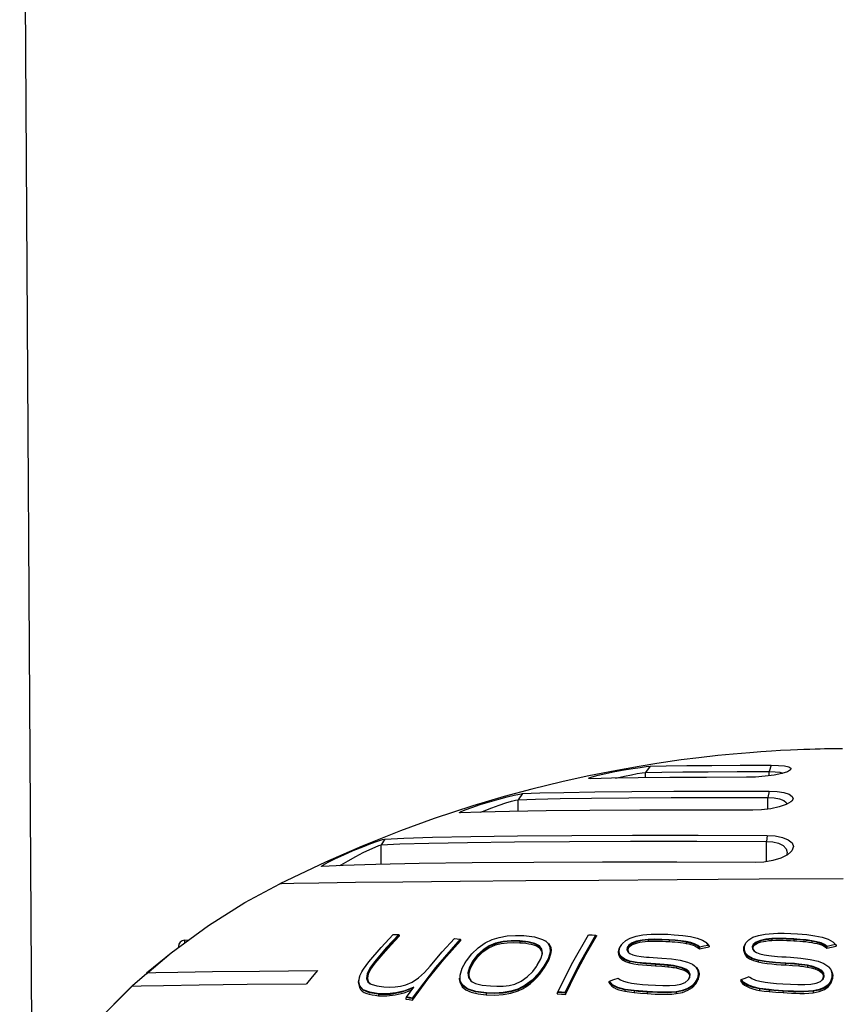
# Model space of a CAD drawing. Extents: x 0 to 420, y 0 to 297.
# Tile 12 of 93: x 92 to 113, y 99 to 125. Entities that reach past the tile are written whole.
import ezdxf

# ---------------------------------------------------------------- set-up
doc = ezdxf.new("R2010")
doc.units = 0
doc.header["$LTSCALE"] = 23.1
doc.layers.get('0').update_dxf_attribs({"linetype": 'CONTINUOUS'})
doc.layers.add('AXES', color=7, linetype='CONTINUOUS')
doc.layers.add('DIM_PILOTEES', color=7, linetype='CONTINUOUS')
doc.dimstyles.get("Standard").update_dxf_attribs({"dimtxt": 2.5, "dimasz": 2.5, "dimexe": 1.25, "dimexo": 0.625, "dimtad": 1, "dimcen": 2.5, "dimazin": 3, "dimtfac": 1, "dimtmove": 0, "dimatfit": 3})

# ---------------------------------------------------------------- blocks, each defined once
blk = doc.blocks.new('_FILLED')
at = {"color": 0, "linetype": 'BYBLOCK'}
blk.add_solid([(0, 0), (-1, 0.1667), (-1, -0.1667)], dxfattribs=at)
blk = doc.blocks.new('*D4')
at = {"layer": 'DIM_PILOTEES', "color": 2, "linetype": 'CONTINUOUS'}
for p, q in [((134.001, 85.386), (133.602, 150.083)), ((92.087, 85.818), (91.693, 149.825)), ((133.615, 148.083), (120.36, 148.001)), ((91.706, 147.825), (104.96, 147.907))]:
    blk.add_line(p, q, dxfattribs=at)
at = {"layer": 'DIM_PILOTEES', "color": 2, "linetype": 'CONTINUOUS', "xscale": 3, "yscale": 3, "zscale": 3}
for p, rotation in [((133.615, 148.083), 0.352673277), ((91.706, 147.825), 180.352673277)]:
    blk.add_blockref('_FILLED', p, dxfattribs=dict(at, rotation=rotation))

msp = doc.modelspace()

# ---------------------------------------------------------------- linework, layer by layer
at = {"color": 9, "linetype": 'CONTINUOUS'}
for p, q in [((107.961, 105.44), (107.835, 105.276)), ((111.085, 105.469), (111.031, 105.306)), ((107.835, 105.143), (107.835, 105.276)), ((111.032, 105.197), (111.031, 105.306)), ((104.668, 104.736), (104.551, 104.576)), ((111.029, 104.796), (110.997, 104.637)), ((110.999, 104.337), (110.997, 104.637)), ((104.553, 104.28), (104.551, 104.576)), ((110.98, 103.658), (110.96, 103.504)), ((101.118, 103.565), (101.016, 103.411)), ((101.019, 102.912), (101.016, 103.411)), ((110.963, 102.982), (110.96, 103.504)), ((95.943, 100.956), (95.943, 100.883)), ((103.97, 100.866), (103.967, 100.879)), ((103.97, 100.866), (103.97, 100.833)), ((104.595, 100.925), (104.599, 100.938)), ((104.595, 100.925), (104.595, 100.892)), ((105.098, 100.796), (105.108, 100.809)), ((105.338, 100.87), (105.319, 100.883)), ((107.904, 100.961), (107.905, 100.974)), ((107.904, 100.961), (107.904, 100.928)), ((108.45, 100.954), (108.453, 100.967)), ((108.45, 100.954), (108.45, 100.921)), ((108.886, 100.907), (108.891, 100.92)), ((108.886, 100.907), (108.886, 100.874)), ((111.098, 100.983), (111.098, 100.996)), ((111.098, 100.983), (111.098, 100.95)), ((111.667, 100.976), (111.668, 100.989)), ((111.667, 100.976), (111.667, 100.943)), ((112.129, 100.929), (112.133, 100.942)), ((112.129, 100.929), (112.129, 100.896)), ((105.098, 100.796), (105.098, 100.764)), ((107.167, 100.755), (107.179, 100.768)), ((107.389, 100.754), (107.389, 100.733)), ((110.378, 100.777), (110.393, 100.79)), ((110.611, 100.777), (110.611, 100.756)), ((100.866, 100.386), (100.847, 100.399)), ((100.866, 100.386), (100.866, 100.364)), ((103.407, 100.408), (103.387, 100.421)), ((103.407, 100.408), (103.407, 100.387)), ((105.04, 100.298), (105.048, 100.31)), ((107.429, 100.407), (107.435, 100.419)), ((107.429, 100.407), (107.429, 100.372)), ((108.096, 100.33), (108.099, 100.343)), ((108.096, 100.33), (108.096, 100.295)), ((108.419, 100.306), (108.422, 100.318)), ((108.419, 100.306), (108.419, 100.27)), ((110.742, 100.43), (110.747, 100.442)), ((110.742, 100.43), (110.742, 100.395)), ((111.455, 100.353), (111.456, 100.366)), ((111.455, 100.353), (111.455, 100.317)), ((111.794, 100.329), (111.797, 100.341)), ((111.794, 100.329), (111.795, 100.293)), ((112.015, 100.299), (112.019, 100.312)), ((112.015, 100.299), (112.016, 100.264)), ((105.236, 100.276), (105.217, 100.289)), ((105.236, 100.276), (105.236, 100.252)), ((108.627, 100.277), (108.632, 100.289)), ((108.627, 100.277), (108.627, 100.241)), ((103.108, 99.791), (103.117, 99.803)), ((103.108, 99.791), (103.108, 99.755)), ((103.349, 99.897), (103.329, 99.909)), ((109.194, 99.963), (109.177, 99.975)), ((109.194, 99.963), (109.195, 99.939)), ((112.665, 99.986), (112.648, 99.998)), ((112.665, 99.986), (112.665, 99.962)), ((100.457, 99.769), (100.465, 99.781)), ((100.457, 99.769), (100.457, 99.733)), ((100.954, 99.563), (100.958, 99.575)), ((100.954, 99.563), (100.954, 99.524)), ((103.731, 99.586), (103.735, 99.598)), ((103.731, 99.586), (103.731, 99.548)), ((104.554, 99.685), (104.549, 99.697)), ((104.554, 99.685), (104.554, 99.648)), ((107.31, 99.676), (107.314, 99.688)), ((107.31, 99.676), (107.31, 99.638)), ((107.543, 99.646), (107.546, 99.658)), ((107.543, 99.646), (107.543, 99.607)), ((107.881, 99.618), (107.883, 99.63)), ((107.881, 99.618), (107.881, 99.579)), ((108.634, 99.616), (108.633, 99.627)), ((108.634, 99.616), (108.634, 99.577)), ((110.781, 99.7), (110.784, 99.712)), ((110.781, 99.7), (110.781, 99.662)), ((111.03, 99.67), (111.032, 99.682)), ((111.03, 99.67), (111.03, 99.631)), ((111.386, 99.642), (111.388, 99.654)), ((111.386, 99.642), (111.387, 99.603)), ((112.165, 99.639), (112.162, 99.651)), ((112.165, 99.639), (112.165, 99.6))]:
    msp.add_line(p, q, dxfattribs=at)
at = {"color": 7, "linetype": 'CONTINUOUS'}
for p, q in [((107.096, 105.336), (106.331, 105.184)), ((111.582, 105.347), (111.501, 105.299)), ((103.068, 104.238), (103.042, 104.241)), ((102.344, 103.613), (103.33, 103.632)), ((111.497, 103.22), (111.476, 103.148)), ((111.589, 103.234), (111.5, 103.161)), ((99.58, 102.972), (98.406, 102.413)), ((99.494, 102.854), (99.48, 102.855)), ((101.275, 100.836), (101.485, 101.061)), ((101.327, 101.103), (101.4, 101.102)), ((101.4, 101.102), (101.473, 101.102)), ((101.485, 101.082), (101.485, 101.061)), ((105.964, 100.389), (106.371, 101.094)), ((106.3, 100.588), (106.579, 101.062)), ((106.371, 101.094), (106.462, 101.09)), ((106.462, 101.09), (106.552, 101.084)), ((106.553, 101.084), (106.56, 101.081)), ((106.56, 101.081), (106.574, 101.075)), ((106.579, 101.07), (106.574, 101.075)), ((106.579, 101.07), (106.579, 101.062)), ((103.056, 100.982), (102.422, 100.255)), ((103.067, 100.962), (102.43, 100.231)), ((102.909, 101.002), (102.982, 100.992)), ((102.982, 100.992), (103.056, 100.982)), ((103.067, 100.962), (103.067, 100.939)), ((105.285, 100.918), (105.264, 100.933)), ((105.264, 100.932), (105.319, 100.883)), ((105.319, 100.883), (105.374, 100.782)), ((105.338, 100.87), (105.395, 100.769)), ((107.179, 100.768), (107.227, 100.849)), ((107.227, 100.849), (107.213, 100.831)), ((107.227, 100.849), (107.239, 100.864)), ((109.415, 100.886), (109.397, 100.902)), ((109.397, 100.902), (109.405, 100.894)), ((109.405, 100.894), (109.458, 100.821)), ((109.428, 100.874), (109.479, 100.799)), ((110.378, 100.777), (110.417, 100.873)), ((110.393, 100.79), (110.43, 100.887)), ((110.43, 100.887), (110.459, 100.924)), ((110.459, 100.924), (110.443, 100.907)), ((110.459, 100.924), (110.503, 100.966)), ((112.668, 100.915), (112.706, 100.883)), ((112.723, 100.867), (112.706, 100.883)), ((112.706, 100.883), (112.74, 100.842)), ((112.742, 100.844), (112.76, 100.821)), ((112.76, 100.821), (112.76, 100.805)), ((94.969, 100.11), (95.6, 100.632)), ((95.791, 100.791), (95.791, 100.771)), ((105.169, 100.602), (105.17, 100.636)), ((105.374, 100.782), (105.378, 100.645)), ((105.395, 100.769), (105.404, 100.696)), ((105.405, 100.681), (105.404, 100.696)), ((107.142, 100.646), (107.143, 100.666)), ((107.142, 100.646), (107.142, 100.621)), ((107.143, 100.666), (107.167, 100.755)), ((107.156, 100.679), (107.179, 100.768)), ((107.167, 100.755), (107.176, 100.77)), ((107.389, 100.754), (107.37, 100.767)), ((107.389, 100.754), (107.379, 100.706)), ((107.379, 100.706), (107.38, 100.696)), ((107.38, 100.696), (107.401, 100.645)), ((107.382, 100.706), (107.389, 100.733)), ((107.383, 100.658), (107.408, 100.634)), ((107.389, 100.733), (107.404, 100.76)), ((107.408, 100.634), (107.436, 100.616)), ((109.239, 100.775), (109.228, 100.76)), ((109.228, 100.76), (109.228, 100.731)), ((109.479, 100.799), (109.479, 100.783)), ((110.373, 100.724), (110.378, 100.777)), ((110.373, 100.724), (110.373, 100.701)), ((110.39, 100.702), (110.393, 100.79)), ((110.593, 100.79), (110.598, 100.731)), ((110.611, 100.777), (110.593, 100.79)), ((110.598, 100.731), (110.634, 100.681)), ((110.611, 100.777), (110.609, 100.754)), ((110.609, 100.754), (110.615, 100.718)), ((110.615, 100.718), (110.639, 100.684)), ((110.634, 100.681), (110.7, 100.638)), ((112.527, 100.797), (112.517, 100.782)), ((112.517, 100.782), (112.517, 100.753)), ((100.754, 100.212), (100.866, 100.364)), ((103.11, 100.231), (103.197, 100.391)), ((103.197, 100.391), (103.186, 100.374)), ((103.197, 100.391), (103.217, 100.422)), ((103.322, 100.235), (103.407, 100.387)), ((105.027, 100.277), (105.048, 100.31)), ((105.579, 99.62), (105.964, 100.389)), ((109.123, 100.281), (109.104, 100.296)), ((110.747, 100.442), (110.602, 100.488)), ((100.473, 100.034), (100.53, 100.156)), ((100.53, 100.156), (100.52, 100.138)), ((102.422, 100.255), (101.823, 99.463)), ((102.43, 100.231), (101.831, 99.435)), ((103.057, 100.056), (103.11, 100.231)), ((103.061, 99.912), (103.057, 100.056)), ((103.256, 100.112), (103.269, 99.994)), ((103.277, 100.065), (103.291, 99.982)), ((103.278, 100.051), (103.281, 100.098)), ((103.281, 100.098), (103.322, 100.235)), ((104.929, 100.149), (105.027, 100.277)), ((108.971, 99.986), (108.981, 100.044)), ((108.984, 99.999), (108.993, 100.079)), ((109.156, 100.25), (109.208, 100.165)), ((109.201, 100.081), (109.177, 99.975)), ((109.19, 100.177), (109.201, 100.081)), ((109.195, 99.939), (109.22, 100.051)), ((109.208, 100.165), (109.221, 100.091)), ((109.22, 100.051), (109.221, 100.072)), ((109.221, 100.072), (109.221, 100.091)), ((112.579, 100.255), (112.562, 100.271)), ((112.562, 100.271), (112.618, 100.2)), ((112.618, 100.2), (112.65, 100.104)), ((112.633, 100.187), (112.667, 100.091)), ((112.65, 100.104), (112.648, 99.998)), ((112.67, 100.05), (112.665, 99.986)), ((112.667, 100.091), (112.67, 100.05)), ((112.67, 100.028), (112.67, 100.05)), ((100.434, 99.872), (100.465, 100.022)), ((100.457, 99.769), (100.434, 99.872)), ((100.434, 99.839), (100.457, 99.733)), ((100.443, 99.89), (100.473, 100.034)), ((100.465, 99.781), (100.443, 99.89)), ((100.64, 99.971), (100.672, 99.886)), ((100.663, 99.977), (100.664, 99.959)), ((100.664, 99.959), (100.695, 99.874)), ((100.672, 99.886), (100.738, 99.832)), ((100.695, 99.874), (100.741, 99.836)), ((100.738, 99.832), (100.763, 99.819)), ((101.831, 99.41), (102.226, 99.947)), ((103.041, 99.978), (103.042, 99.947)), ((103.117, 99.803), (103.061, 99.912)), ((103.269, 99.994), (103.329, 99.909)), ((103.291, 99.982), (103.337, 99.915)), ((103.329, 99.909), (103.365, 99.883)), ((106.897, 99.883), (106.894, 99.878)), ((106.894, 99.878), (106.894, 99.869)), ((106.894, 99.869), (106.924, 99.818)), ((106.9, 99.888), (106.897, 99.883)), ((106.913, 99.898), (106.9, 99.888)), ((106.98, 99.798), (106.9, 99.888)), ((106.913, 99.898), (107.022, 99.938)), ((106.991, 99.808), (106.913, 99.898)), ((107.022, 99.938), (107.132, 99.977)), ((107.132, 99.977), (107.155, 99.957)), ((107.155, 99.957), (107.191, 99.934)), ((108.943, 99.931), (108.951, 99.94)), ((108.947, 99.942), (108.971, 99.986)), ((108.951, 99.94), (108.984, 99.999)), ((108.971, 99.986), (108.984, 99.998)), ((110.296, 99.924), (110.306, 99.942)), ((110.296, 99.924), (110.296, 99.893)), ((110.306, 99.942), (110.408, 99.98)), ((110.374, 99.865), (110.306, 99.942)), ((110.408, 99.98), (110.511, 100.018)), ((110.511, 100.018), (110.525, 100.006)), ((110.52, 100.01), (110.582, 99.969)), ((112.35, 99.892), (112.4, 99.932)), ((112.4, 99.932), (112.419, 99.954)), ((112.405, 99.942), (112.43, 100.009)), ((112.419, 99.954), (112.446, 100.021)), ((112.43, 100.009), (112.432, 100.036)), ((112.43, 100.009), (112.446, 100.021)), ((93.625, 98.8), (94.586, 99.766)), ((101.611, 99.599), (101.809, 99.673)), ((101.676, 99.487), (101.768, 99.617)), ((101.768, 99.617), (101.861, 99.744)), ((105.562, 99.592), (105.57, 99.609)), ((105.562, 99.592), (105.562, 99.57)), ((105.562, 99.57), (105.668, 99.563)), ((105.668, 99.602), (105.572, 99.608)), ((105.67, 99.614), (105.579, 99.62)), ((105.764, 99.595), (105.668, 99.602)), ((105.668, 99.563), (105.774, 99.555)), ((105.762, 99.607), (105.67, 99.614)), ((105.762, 99.607), (105.764, 99.595)), ((105.773, 99.579), (105.764, 99.595)), ((105.773, 99.579), (105.774, 99.555)), ((101.664, 99.468), (101.66, 99.459)), ((101.66, 99.459), (101.66, 99.438)), ((101.669, 99.476), (101.664, 99.468)), ((101.824, 99.45), (101.823, 99.463)), ((101.831, 99.435), (101.824, 99.45)), ((101.831, 99.435), (101.831, 99.41))]:
    msp.add_line(p, q, dxfattribs=at)
at = {"color": 3, "linetype": 'CONTINUOUS'}
for p, q in [((94.977, 100.101), (95.6, 100.632)), ((94.616, 99.794), (94.969, 100.095)), ((93.625, 98.8), (94.616, 99.794))]:
    msp.add_line(p, q, dxfattribs=at)
at = {"color": 7, "linetype": 'CONTINUOUS'}
for points in [[(112.919, 105.893), (112.862, 105.893), (112.799, 105.892), (112.728, 105.891), (112.646, 105.89), (112.555, 105.889), (112.453, 105.887), (112.342, 105.884), (112.218, 105.881), (112.076, 105.877), (111.924, 105.872), (111.763, 105.865), (111.579, 105.857), (111.323, 105.844), (111.086, 105.83), (110.811, 105.812), (110.531, 105.791), (110.104, 105.755), (109.704, 105.715), (109.218, 105.661), (108.761, 105.603), (108.13, 105.512), (107.674, 105.439), (107.096, 105.336)], [(106.467, 105.17), (106.616, 105.21), (106.817, 105.256), (107.051, 105.304), (107.29, 105.349), (107.509, 105.385), (107.701, 105.413), (107.855, 105.432), (107.961, 105.44)], [(107.961, 105.44), (108.373, 105.45), (108.906, 105.458), (109.547, 105.464), (110.279, 105.467), (111.085, 105.469)], [(111.085, 105.469), (111.273, 105.464), (111.426, 105.448), (111.535, 105.422), (111.59, 105.388), (111.582, 105.347)], [(106.331, 105.184), (105.677, 105.039), (104.91, 104.85), (104.196, 104.657), (103.383, 104.417)], [(106.37, 105.123), (106.384, 105.14), (106.467, 105.17)], [(106.432, 105.118), (106.372, 105.122), (106.37, 105.123)], [(110.448, 105.156), (109.411, 105.154), (108.47, 105.149), (107.647, 105.141), (106.962, 105.131), (106.432, 105.118)], [(107.069, 105.132), (107.111, 105.143), (107.3, 105.187), (107.475, 105.223), (107.627, 105.251), (107.75, 105.269), (107.835, 105.276)], [(107.835, 105.276), (108.257, 105.286), (108.802, 105.294), (109.457, 105.301), (110.206, 105.304), (111.031, 105.306)], [(111.501, 105.299), (111.354, 105.253), (111.155, 105.213), (110.923, 105.182), (110.679, 105.162), (110.448, 105.156)], [(111.031, 105.306), (111.181, 105.301), (111.303, 105.285), (111.381, 105.262)], [(103.189, 104.318), (103.357, 104.379), (103.573, 104.451), (103.815, 104.525), (104.054, 104.594), (104.27, 104.652), (104.45, 104.696), (104.586, 104.725), (104.668, 104.736)], [(104.551, 104.576), (104.998, 104.593), (105.634, 104.608), (106.442, 104.62), (107.406, 104.629), (108.504, 104.635), (109.71, 104.638), (110.997, 104.637)], [(104.668, 104.736), (105.109, 104.753), (105.736, 104.768), (106.534, 104.78), (107.486, 104.789)], [(107.486, 104.789), (108.569, 104.795), (109.759, 104.797), (111.029, 104.796)], [(110.997, 104.637), (111.16, 104.627), (111.299, 104.601), (111.407, 104.56), (111.472, 104.505), (111.486, 104.464)], [(111.029, 104.796), (111.233, 104.787), (111.409, 104.761), (111.543, 104.72), (111.626, 104.664), (111.645, 104.597), (111.613, 104.545)], [(103.383, 104.417), (102.386, 104.09), (101.52, 103.776), (100.528, 103.384), (99.58, 102.972)], [(103.595, 104.259), (103.68, 104.294), (103.872, 104.368), (104.063, 104.436), (104.234, 104.494), (104.378, 104.537), (104.486, 104.565), (104.551, 104.576)], [(111.468, 104.454), (111.289, 104.393), (111.072, 104.346), (110.836, 104.318), (110.607, 104.309)], [(111.613, 104.545), (111.591, 104.524), (111.468, 104.454)], [(103.042, 104.241), (103.041, 104.245), (103.081, 104.272), (103.189, 104.318)], [(110.607, 104.309), (109.1, 104.31), (107.69, 104.308), (106.407, 104.301), (105.279, 104.29), (104.334, 104.276), (103.591, 104.259), (103.068, 104.238)], [(101.118, 103.565), (101.601, 103.591), (102.344, 103.613)], [(103.33, 103.632), (104.537, 103.646), (105.938, 103.656), (107.503, 103.661), (109.196, 103.662), (110.98, 103.658)], [(110.98, 103.658), (111.188, 103.645), (111.373, 103.608), (111.521, 103.548), (111.62, 103.467), (111.654, 103.369), (111.614, 103.263), (111.589, 103.234)], [(99.534, 102.902), (99.65, 102.966), (99.827, 103.053), (100.052, 103.156), (100.3, 103.265), (100.543, 103.365), (100.756, 103.448), (100.928, 103.511), (101.05, 103.55), (101.118, 103.565)], [(99.949, 102.879), (99.99, 102.903), (100.168, 103.006), (100.366, 103.113), (100.559, 103.213), (100.728, 103.296), (100.865, 103.358), (100.962, 103.396), (101.016, 103.411)], [(101.016, 103.411), (101.504, 103.437), (102.252, 103.459), (103.246, 103.478), (104.463, 103.492), (105.876, 103.502), (107.454, 103.508), (109.161, 103.508), (110.96, 103.504)], [(110.96, 103.504), (111.125, 103.491), (111.272, 103.454), (111.39, 103.394), (111.469, 103.314), (111.497, 103.22)], [(111.5, 103.161), (111.33, 103.074), (111.121, 103.01), (110.894, 102.971), (110.671, 102.959)], [(99.48, 102.855), (99.482, 102.864), (99.534, 102.902)], [(102, 102.93), (100.883, 102.909), (100.042, 102.884), (99.494, 102.854)], [(110.671, 102.959), (108.648, 102.964), (106.728, 102.964), (104.955, 102.958), (103.367, 102.947), (102, 102.93)], [(100.701, 100.399), (101.016, 100.765), (101.327, 101.103)], [(101.473, 101.102), (101.16, 100.764), (100.847, 100.399)], [(101.485, 101.081), (101.177, 100.747), (100.866, 100.386)], [(101.473, 101.102), (101.479, 101.091), (101.485, 101.082)], [(103.885, 100.97), (104.068, 101.027), (104.27, 101.064), (104.484, 101.08), (104.701, 101.076)], [(104.701, 101.076), (104.976, 101.042), (105.184, 100.978), (105.264, 100.932)], [(106.552, 101.084), (106.152, 100.388), (105.762, 99.607)], [(106.574, 101.075), (106.169, 100.373), (105.773, 99.579)], [(107.239, 100.864), (107.329, 100.944), (107.447, 101.008), (107.596, 101.057), (107.771, 101.091)], [(107.771, 101.091), (107.874, 101.102), (107.982, 101.108), (108.091, 101.112)], [(108.091, 101.112), (108.25, 101.111), (108.413, 101.107), (108.577, 101.098)], [(108.577, 101.098), (108.802, 101.08), (109, 101.05), (109.17, 101.01), (109.307, 100.958), (109.397, 100.902)], [(110.503, 100.966), (110.61, 101.03), (110.752, 101.079), (110.926, 101.113)], [(110.926, 101.113), (111.03, 101.124), (111.141, 101.13), (111.255, 101.133)], [(111.255, 101.133), (111.419, 101.133), (111.59, 101.128), (111.762, 101.12)], [(111.762, 101.12), (111.999, 101.101), (112.211, 101.072), (112.396, 101.032), (112.551, 100.98), (112.668, 100.915)], [(100.866, 100.364), (101.069, 100.603), (101.275, 100.836)], [(102.226, 99.947), (102.638, 100.458), (103.067, 100.939)], [(102.283, 100.288), (102.593, 100.656), (102.909, 101.002)], [(103.056, 100.982), (103.062, 100.972), (103.067, 100.962)], [(103.217, 100.422), (103.358, 100.606), (103.522, 100.762), (103.702, 100.884), (103.885, 100.97)], [(103.967, 100.879), (103.807, 100.812), (103.648, 100.709), (103.506, 100.576), (103.387, 100.421)], [(103.97, 100.866), (103.815, 100.799), (103.662, 100.696), (103.524, 100.563), (103.407, 100.408)], [(103.407, 100.387), (103.515, 100.529), (103.642, 100.653), (103.794, 100.757), (103.97, 100.833)], [(104.599, 100.938), (104.376, 100.942), (104.164, 100.924), (103.967, 100.879)], [(104.595, 100.925), (104.373, 100.929), (104.163, 100.911), (103.97, 100.866)], [(103.97, 100.833), (104.112, 100.869), (104.266, 100.89), (104.427, 100.897), (104.595, 100.892)], [(105.098, 100.796), (104.978, 100.86), (104.805, 100.902), (104.595, 100.925)], [(104.595, 100.892), (104.68, 100.885), (104.756, 100.877), (104.825, 100.866), (104.889, 100.853), (104.949, 100.837), (105.005, 100.817), (105.055, 100.794), (105.098, 100.764)], [(105.108, 100.809), (104.985, 100.873), (104.811, 100.915), (104.599, 100.938)], [(105.18, 100.615), (105.168, 100.728), (105.108, 100.809)], [(107.905, 100.974), (107.75, 100.958), (107.61, 100.929), (107.493, 100.885), (107.411, 100.827), (107.37, 100.767)], [(107.904, 100.961), (107.751, 100.945), (107.614, 100.916), (107.502, 100.872), (107.426, 100.814), (107.389, 100.754)], [(107.404, 100.76), (107.425, 100.787), (107.453, 100.811), (107.488, 100.834), (107.53, 100.854), (107.577, 100.872), (107.63, 100.888), (107.69, 100.902), (107.756, 100.913), (107.828, 100.922), (107.904, 100.928)], [(108.45, 100.954), (108.26, 100.963), (108.074, 100.966), (107.904, 100.961)], [(107.904, 100.928), (108.003, 100.932), (108.097, 100.933), (108.189, 100.932), (108.278, 100.929), (108.364, 100.926), (108.45, 100.921)], [(108.453, 100.967), (108.263, 100.976), (108.076, 100.979), (107.905, 100.974)], [(108.886, 100.907), (108.75, 100.928), (108.603, 100.944), (108.45, 100.954)], [(108.45, 100.921), (108.524, 100.917), (108.598, 100.911), (108.671, 100.904), (108.743, 100.896), (108.815, 100.886), (108.886, 100.874)], [(108.891, 100.92), (108.754, 100.941), (108.606, 100.957), (108.453, 100.967)], [(109.228, 100.76), (109.177, 100.808), (109.099, 100.849), (109, 100.881), (108.886, 100.907)], [(108.886, 100.874), (108.953, 100.861), (109.012, 100.846), (109.065, 100.829), (109.114, 100.81), (109.159, 100.788), (109.198, 100.762), (109.228, 100.731)], [(109.239, 100.775), (109.185, 100.823), (109.105, 100.862), (109.006, 100.895), (108.891, 100.92)], [(109.457, 100.821), (109.348, 100.798), (109.239, 100.775)], [(109.479, 100.799), (109.468, 100.81), (109.457, 100.821)], [(111.098, 100.996), (110.94, 100.98), (110.802, 100.951), (110.691, 100.907), (110.62, 100.849), (110.593, 100.79)], [(111.098, 100.983), (110.943, 100.967), (110.807, 100.938), (110.701, 100.894), (110.636, 100.836), (110.611, 100.777)], [(110.611, 100.756), (110.619, 100.783), (110.635, 100.809), (110.658, 100.833), (110.688, 100.856), (110.726, 100.876), (110.771, 100.894), (110.823, 100.91), (110.882, 100.924), (110.947, 100.935), (111.02, 100.944), (111.098, 100.95)], [(111.668, 100.989), (111.469, 100.998), (111.274, 101.001), (111.098, 100.996)], [(111.667, 100.976), (111.468, 100.985), (111.274, 100.988), (111.098, 100.983)], [(111.098, 100.95), (111.2, 100.954), (111.297, 100.955), (111.393, 100.954), (111.486, 100.951), (111.577, 100.947), (111.667, 100.943)], [(112.129, 100.929), (111.984, 100.95), (111.828, 100.965), (111.667, 100.976)], [(111.667, 100.943), (111.745, 100.938), (111.822, 100.933), (111.899, 100.926), (111.976, 100.918), (112.053, 100.908), (112.129, 100.896)], [(112.133, 100.942), (111.987, 100.963), (111.83, 100.978), (111.668, 100.989)], [(112.517, 100.782), (112.453, 100.83), (112.363, 100.87), (112.252, 100.903), (112.129, 100.929)], [(112.129, 100.896), (112.201, 100.882), (112.266, 100.867), (112.325, 100.851), (112.38, 100.832), (112.432, 100.81), (112.478, 100.783), (112.517, 100.753)], [(112.527, 100.797), (112.46, 100.844), (112.368, 100.884), (112.257, 100.917), (112.133, 100.942)], [(112.517, 100.753), (112.638, 100.779), (112.76, 100.805)], [(112.74, 100.842), (112.633, 100.82), (112.527, 100.797)], [(112.76, 100.821), (112.75, 100.831), (112.74, 100.842)], [(105.048, 100.31), (105.139, 100.474), (105.18, 100.615)], [(105.17, 100.636), (105.157, 100.715), (105.098, 100.796)], [(105.098, 100.764), (105.16, 100.677), (105.166, 100.635)], [(105.378, 100.645), (105.324, 100.477), (105.217, 100.289)], [(105.404, 100.696), (105.399, 100.633), (105.343, 100.465), (105.236, 100.276)], [(105.236, 100.252), (105.341, 100.438), (105.397, 100.603), (105.404, 100.681)], [(105.774, 99.555), (106.031, 100.085), (106.3, 100.588)], [(107.429, 100.407), (107.299, 100.452), (107.206, 100.511), (107.154, 100.584), (107.142, 100.646)], [(107.142, 100.621), (107.148, 100.574), (107.181, 100.508), (107.239, 100.453), (107.324, 100.407), (107.429, 100.372)], [(107.435, 100.419), (107.307, 100.465), (107.216, 100.524), (107.166, 100.597), (107.156, 100.679)], [(107.37, 100.767), (107.36, 100.708), (107.383, 100.658)], [(107.436, 100.616), (107.515, 100.582), (107.614, 100.556), (107.725, 100.536)], [(109.228, 100.731), (109.353, 100.758), (109.479, 100.783)], [(110.742, 100.43), (110.594, 100.475), (110.482, 100.534), (110.409, 100.607), (110.375, 100.689), (110.373, 100.724)], [(110.374, 100.676), (110.398, 100.597), (110.449, 100.53), (110.524, 100.476), (110.624, 100.43), (110.742, 100.395)], [(110.602, 100.488), (110.493, 100.547), (110.422, 100.62), (110.39, 100.702)], [(110.7, 100.638), (110.791, 100.605), (110.901, 100.579), (111.022, 100.559)], [(111.022, 100.559), (111.093, 100.551), (111.168, 100.544), (111.244, 100.539)], [(100.53, 100.156), (100.561, 100.208), (100.701, 100.399)], [(100.847, 100.399), (100.727, 100.234), (100.656, 100.089), (100.64, 99.971)], [(100.866, 100.386), (100.748, 100.222), (100.68, 100.076), (100.663, 99.977)], [(103.387, 100.421), (103.297, 100.257), (103.256, 100.112)], [(103.407, 100.408), (103.318, 100.245), (103.279, 100.1), (103.277, 100.065)], [(108.096, 100.33), (107.849, 100.347), (107.62, 100.371), (107.429, 100.407)], [(107.429, 100.372), (107.535, 100.349), (107.646, 100.332), (107.758, 100.32), (107.871, 100.31), (107.983, 100.302), (108.096, 100.295)], [(108.099, 100.343), (107.852, 100.36), (107.624, 100.384), (107.435, 100.419)], [(107.725, 100.536), (107.792, 100.528), (107.862, 100.522), (107.934, 100.516)], [(107.934, 100.516), (108.039, 100.508), (108.148, 100.501), (108.257, 100.494)], [(108.419, 100.306), (108.315, 100.316), (108.206, 100.324), (108.096, 100.33)], [(108.096, 100.295), (108.264, 100.284), (108.419, 100.27)], [(108.422, 100.318), (108.318, 100.328), (108.209, 100.336), (108.099, 100.343)], [(108.257, 100.494), (108.506, 100.473), (108.731, 100.44), (108.922, 100.392)], [(108.627, 100.277), (108.561, 100.288), (108.49, 100.298), (108.419, 100.306)], [(108.632, 100.289), (108.565, 100.301), (108.494, 100.31), (108.422, 100.318)], [(108.922, 100.392), (109.05, 100.334), (109.104, 100.296)], [(109.104, 100.296), (109.14, 100.262), (109.19, 100.177)], [(111.455, 100.353), (111.194, 100.37), (110.95, 100.394), (110.742, 100.43)], [(110.742, 100.395), (110.858, 100.372), (110.978, 100.355), (111.097, 100.343), (111.217, 100.333), (111.336, 100.324), (111.455, 100.317)], [(111.456, 100.366), (111.196, 100.382), (110.953, 100.406), (110.747, 100.442)], [(111.244, 100.539), (111.355, 100.531), (111.47, 100.524), (111.584, 100.517)], [(111.794, 100.329), (111.684, 100.338), (111.57, 100.346), (111.455, 100.353)], [(111.455, 100.317), (111.631, 100.307), (111.795, 100.293)], [(111.797, 100.341), (111.686, 100.351), (111.571, 100.359), (111.456, 100.366)], [(111.584, 100.517), (111.847, 100.496), (112.09, 100.462), (112.294, 100.414)], [(112.015, 100.299), (111.945, 100.311), (111.87, 100.32), (111.794, 100.329)], [(111.795, 100.293), (111.839, 100.288), (111.883, 100.283), (111.927, 100.277), (111.971, 100.271), (112.016, 100.264)], [(112.019, 100.312), (111.948, 100.323), (111.872, 100.333), (111.797, 100.341)], [(112.432, 100.036), (112.422, 100.09), (112.374, 100.159), (112.285, 100.218), (112.161, 100.264), (112.015, 100.299)], [(112.446, 100.021), (112.437, 100.102), (112.385, 100.172), (112.292, 100.23), (112.166, 100.277), (112.019, 100.312)], [(112.294, 100.414), (112.44, 100.356), (112.547, 100.285), (112.562, 100.271)], [(94.969, 100.11), (94.974, 100.112), (95.202, 100.121), (95.771, 100.133), (96.67, 100.146), (97.881, 100.161), (99.38, 100.177)], [(99.38, 100.177), (99.235, 100.007), (99.092, 99.834)], [(100.663, 99.965), (100.684, 100.074), (100.754, 100.212)], [(101.657, 99.804), (101.816, 99.876), (101.981, 99.986), (102.139, 100.127), (102.283, 100.288)], [(104.468, 99.826), (104.628, 99.898), (104.787, 100.008), (104.929, 100.149)], [(105.217, 100.289), (105.076, 100.096), (104.913, 99.928), (104.735, 99.793), (104.549, 99.697)], [(105.236, 100.276), (105.092, 100.083), (104.927, 99.915), (104.744, 99.781), (104.554, 99.685)], [(104.554, 99.648), (104.669, 99.703), (104.776, 99.768), (104.874, 99.84), (104.961, 99.916), (105.038, 99.995), (105.109, 100.076), (105.174, 100.162), (105.236, 100.252)], [(108.419, 100.27), (108.461, 100.265), (108.503, 100.26), (108.544, 100.255), (108.585, 100.249), (108.627, 100.241)], [(108.981, 100.044), (108.979, 100.067), (108.945, 100.136), (108.871, 100.195), (108.761, 100.242), (108.627, 100.277)], [(108.627, 100.241), (108.719, 100.219), (108.801, 100.192), (108.869, 100.162), (108.92, 100.128), (108.955, 100.092), (108.975, 100.054), (108.977, 100.043)], [(108.993, 100.079), (108.957, 100.149), (108.879, 100.207), (108.767, 100.254), (108.632, 100.289)], [(109.221, 100.091), (109.22, 100.069), (109.194, 99.963)], [(112.016, 100.264), (112.115, 100.242), (112.206, 100.215), (112.282, 100.184), (112.342, 100.151), (112.386, 100.115), (112.416, 100.076), (112.43, 100.034)], [(94.824, 99.777), (95.406, 99.789), (96.324, 99.803)], [(96.324, 99.803), (97.562, 99.818), (99.092, 99.834)], [(100.763, 99.819), (100.906, 99.776), (101.086, 99.752)], [(101.086, 99.752), (101.233, 99.745), (101.378, 99.749), (101.519, 99.767), (101.657, 99.804)], [(103.108, 99.791), (103.051, 99.9), (103.041, 99.978)], [(103.042, 99.947), (103.049, 99.877), (103.108, 99.755)], [(103.731, 99.586), (103.455, 99.623), (103.244, 99.691), (103.108, 99.791)], [(103.735, 99.598), (103.46, 99.635), (103.251, 99.703), (103.117, 99.803)], [(103.365, 99.883), (103.451, 99.842), (103.625, 99.8), (103.837, 99.776)], [(103.837, 99.776), (104.005, 99.768), (104.167, 99.772), (104.322, 99.79), (104.468, 99.826)], [(106.924, 99.818), (106.967, 99.773), (107.021, 99.735), (107.083, 99.703), (107.152, 99.677), (107.227, 99.656), (107.31, 99.638)], [(107.31, 99.676), (107.119, 99.726), (106.98, 99.798)], [(107.314, 99.688), (107.127, 99.737), (106.991, 99.808)], [(107.132, 99.977), (107.136, 99.974), (107.141, 99.972), (107.144, 99.968)], [(107.191, 99.934), (107.272, 99.899), (107.37, 99.871), (107.48, 99.848)], [(107.48, 99.848), (107.615, 99.83), (107.761, 99.816), (107.912, 99.806)], [(107.912, 99.806), (108.101, 99.794), (108.286, 99.786), (108.457, 99.786)], [(108.457, 99.786), (108.61, 99.798), (108.748, 99.824), (108.863, 99.869), (108.943, 99.931)], [(109.177, 99.975), (109.122, 99.871), (109.04, 99.783), (108.928, 99.712), (108.788, 99.66), (108.633, 99.627)], [(109.194, 99.963), (109.137, 99.859), (109.052, 99.772), (108.935, 99.7), (108.792, 99.648), (108.634, 99.616)], [(108.634, 99.577), (108.79, 99.609), (108.934, 99.663), (109.053, 99.739), (109.14, 99.833), (109.195, 99.939)], [(110.781, 99.7), (110.614, 99.737), (110.474, 99.787), (110.368, 99.85), (110.296, 99.924)], [(110.296, 99.893), (110.338, 99.842), (110.393, 99.797), (110.458, 99.758), (110.53, 99.727), (110.607, 99.701), (110.691, 99.68), (110.781, 99.662)], [(110.784, 99.712), (110.616, 99.75), (110.478, 99.801), (110.374, 99.865)], [(110.582, 99.969), (110.678, 99.928), (110.793, 99.897), (110.923, 99.872)], [(110.923, 99.872), (111.068, 99.853), (111.223, 99.84), (111.382, 99.829)], [(111.382, 99.829), (111.579, 99.818), (111.773, 99.81), (111.949, 99.809)], [(111.949, 99.809), (112.104, 99.821), (112.24, 99.847), (112.35, 99.892)], [(112.648, 99.998), (112.614, 99.894), (112.549, 99.807), (112.448, 99.735), (112.316, 99.683), (112.162, 99.651)], [(112.665, 99.986), (112.629, 99.882), (112.561, 99.795), (112.456, 99.723), (112.32, 99.671), (112.165, 99.639)], [(112.165, 99.6), (112.318, 99.632), (112.455, 99.686), (112.561, 99.762), (112.631, 99.856), (112.665, 99.962)], [(94.586, 99.766), (94.59, 99.767), (94.824, 99.777)], [(100.954, 99.563), (100.72, 99.6), (100.552, 99.668), (100.457, 99.769)], [(100.457, 99.733), (100.489, 99.685), (100.532, 99.645), (100.585, 99.611), (100.646, 99.584), (100.712, 99.563), (100.785, 99.547), (100.865, 99.534), (100.954, 99.524)], [(100.958, 99.575), (100.725, 99.612), (100.559, 99.68), (100.465, 99.781)], [(100.954, 99.563), (101.256, 99.565), (101.554, 99.621), (101.848, 99.725)], [(100.954, 99.524), (101.162, 99.52), (101.383, 99.544), (101.611, 99.599)], [(101.861, 99.744), (101.627, 99.654), (101.397, 99.597), (101.175, 99.571), (100.958, 99.575)], [(103.108, 99.755), (103.202, 99.676), (103.342, 99.614), (103.52, 99.572), (103.731, 99.548)], [(104.554, 99.685), (104.369, 99.626), (104.165, 99.591), (103.949, 99.579), (103.731, 99.586)], [(103.731, 99.548), (103.952, 99.54), (104.164, 99.552), (104.367, 99.587), (104.554, 99.648)], [(104.549, 99.697), (104.368, 99.638), (104.166, 99.603), (103.952, 99.591), (103.735, 99.598)], [(105.572, 99.608), (105.567, 99.6), (105.562, 99.592)], [(105.579, 99.62), (105.576, 99.614), (105.572, 99.608)], [(107.543, 99.646), (107.462, 99.655), (107.384, 99.665), (107.31, 99.676)], [(107.31, 99.638), (107.422, 99.621), (107.543, 99.607)], [(107.546, 99.658), (107.465, 99.666), (107.388, 99.677), (107.314, 99.688)], [(107.881, 99.618), (107.765, 99.626), (107.652, 99.635), (107.543, 99.646)], [(107.543, 99.607), (107.707, 99.592), (107.881, 99.579)], [(107.883, 99.63), (107.768, 99.638), (107.655, 99.647), (107.546, 99.658)], [(108.634, 99.616), (108.401, 99.6), (108.152, 99.604), (107.881, 99.618)], [(107.881, 99.579), (107.985, 99.573), (108.089, 99.567), (108.195, 99.563), (108.301, 99.561), (108.41, 99.561), (108.52, 99.565), (108.634, 99.577)], [(108.633, 99.627), (108.402, 99.612), (108.154, 99.615), (107.883, 99.63)], [(111.03, 99.67), (110.944, 99.678), (110.86, 99.689), (110.781, 99.7)], [(110.781, 99.662), (110.901, 99.645), (111.03, 99.631)], [(111.032, 99.682), (110.946, 99.69), (110.863, 99.7), (110.784, 99.712)], [(111.386, 99.642), (111.265, 99.65), (111.146, 99.659), (111.03, 99.67)], [(111.03, 99.631), (111.203, 99.616), (111.387, 99.603)], [(111.388, 99.654), (111.267, 99.662), (111.148, 99.671), (111.032, 99.682)], [(112.165, 99.639), (111.927, 99.624), (111.658, 99.628), (111.386, 99.642)], [(111.387, 99.603), (111.496, 99.597), (111.605, 99.591), (111.715, 99.587), (111.825, 99.584), (111.937, 99.585), (112.05, 99.589), (112.165, 99.6)], [(112.162, 99.651), (111.927, 99.635), (111.659, 99.64), (111.388, 99.654)], [(101.66, 99.438), (101.746, 99.424), (101.831, 99.41)], [(101.669, 99.476), (101.672, 99.482), (101.676, 99.487)], [(101.824, 99.45), (101.746, 99.463), (101.669, 99.476)], [(101.823, 99.463), (101.75, 99.475), (101.676, 99.487)]]:
    msp.add_lwpolyline(points, dxfattribs=at)
at = {"color": 3, "linetype": 'CONTINUOUS'}
msp.add_lwpolyline([(95.6, 100.632), (96.565, 101.336), (97.503, 101.925), (98.406, 102.413)], dxfattribs=at)
at = {"color": 9, "linetype": 'CONTINUOUS'}
msp.add_lwpolyline([(98.406, 102.413), (98.446, 102.416), (98.77, 102.426), (99.41, 102.437), (100.353, 102.449), (101.576, 102.463), (103.054, 102.477), (104.752, 102.492), (106.633, 102.507), (108.655, 102.522), (110.773, 102.537), (112.939, 102.551)], dxfattribs=at)
at = {"color": 7, "linetype": 'CONTINUOUS'}
msp.add_arc((95.956, 100.792), 0.165, 94.3542, 180.3542, dxfattribs=at)
at = {"layer": 'AXES', "color": 7, "linetype": 'CONTINUOUS'}
msp.add_line((95.943, 100.956), (96.056, 100.965), dxfattribs=at)

# ---------------------------------------------------------------- dimensions: what is measured, and where the dimension line sits
at = {"layer": 'DIM_PILOTEES', "color": 2, "linetype": 'CONTINUOUS'}
dim = msp.add_linear_dim(base=(133.615, 148.083), p1=(92.096, 84.318), p2=(134.01, 83.886), angle=0.3527, dimstyle='Standard', dxfattribs=at)
dim.commit()
dim.dimension.update_dxf_attribs({"geometry": '*D4', "text_midpoint": (108.46, 146.204), "dimtype": 128})

doc.saveas('drawing.dxf')
